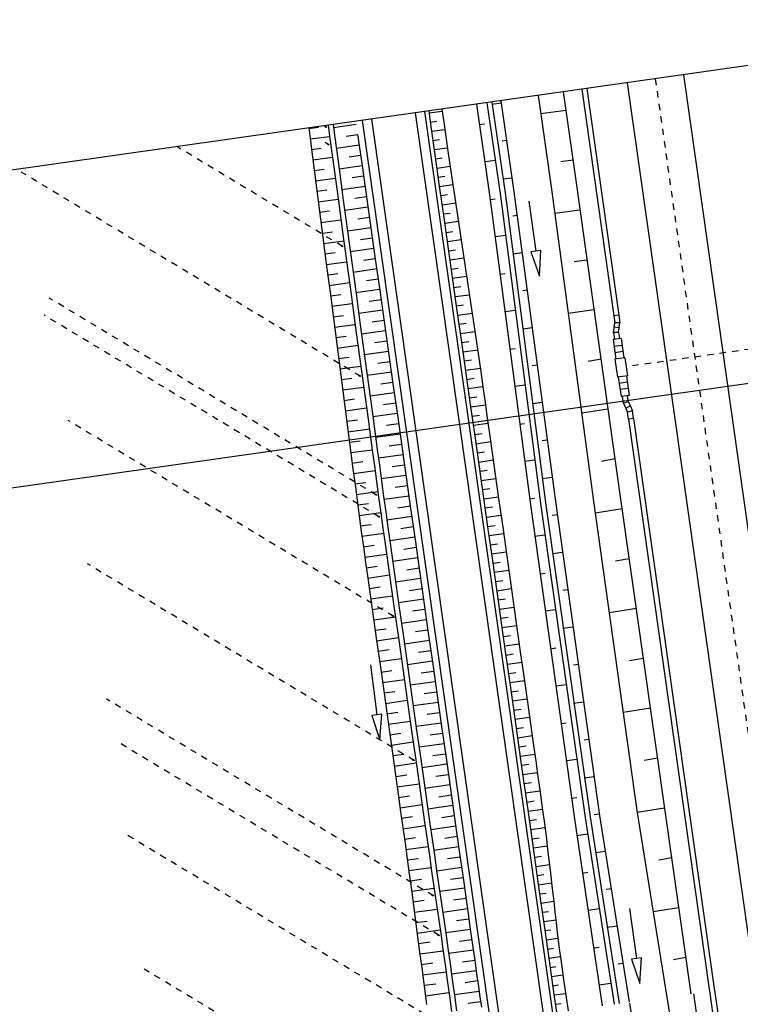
# Model space of a CAD drawing. Extents: x 446388 to 447135, y 445359 to 446567.
# Tile 75 of 80: x 446445 to 446502, y 446425 to 446503. Entities that reach past the tile are written whole.
import ezdxf

# ---------------------------------------------------------------- set-up
doc = ezdxf.new("R2010")
doc.units = 0
doc.header["$LTSCALE"] = 2
doc.header["$MEASUREMENT"] = 0
for name, pattern in [('ACAD_ISO03W100', [0.5, 0.25, -0.25]), ('ACAD_ISO10W100W', [0.5, 0.25, -0.25]), ('AUSGEZOGEN', [0]), ('STRICHLINIEX2', [0.5, 0.25, -0.25])]:
    doc.linetypes.add(name, pattern=pattern)
doc.layers.get('0').update_dxf_attribs({"linetype": 'AUSGEZOGEN'})
for name, color, linetype in [('DB-Anschluss_Dränageleitungen', 15, 'CONTINUOUS'), ('DB-Bahnachse', 7, 'CONTINUOUS'), ('DB-Böschungen', 15, 'CONTINUOUS'), ('DB-Gleisachse', 7, 'CONTINUOUS'), ('DB-GRABEN', 15, 'AUSGEZOGEN'), ('DB-Kabelanlagen', 15, 'CONTINUOUS'), ('DB-Vorhandene_Dränageleitungen', 15, 'CONTINUOUS'), ('DB-Weg', 15, 'CONTINUOUS'), ('DB-Wegboeschungen', 15, 'CONTINUOUS'), ('FBRTOP', 250, 'AUSGEZOGEN'), ('Planeinteilung', 250, 'CONTINUOUS'), ('RAHMEN', 7, 'AUSGEZOGEN')]:
    doc.layers.add(name, color=color, linetype=linetype)

# ---------------------------------------------------------------- blocks, each defined once
blk = doc.blocks.new('1135594')
blk.add_line((0, 297), (0, 0))
at = {"layer": 'RAHMEN'}
blk.add_line((25, 589), (25, 5), dxfattribs=at)

msp = doc.modelspace()

# ---------------------------------------------------------------- linework, layer by layer
at = {"layer": 'DB-Anschluss_Dränageleitungen', "linetype": 'ACAD_ISO03W100'}
msp.add_line((446469.144, 446493.153), (446468.839, 446493.337), dxfattribs=at)
at = {"layer": 'DB-Anschluss_Dränageleitungen', "linetype": 'Continuous'}
for centre in [(446468.89, 446494.583), (446469.08, 446493.192), (446470.178, 446485.119), (446471.581, 446474.806), (446472.864, 446465.369), (446473.105, 446463.621), (446474.221, 446455.734), (446475.84, 446444.301), (446477.381, 446433.549), (446477.84, 446430.398)]:
    msp.add_ellipse(centre, major_axis=(-0.0643, 0.0387), ratio=0.5, start_param=3.141593, end_param=9.424778, dxfattribs=at)
at = {"layer": 'DB-Bahnachse', "linetype": 'ACAD_ISO10W100W'}
msp.add_line((446495.059, 446498.39), (446503.355, 446439.856), dxfattribs=at)
at = {"layer": 'DB-Böschungen', "linetype": 'Continuous'}
for p, q in [((446485.755, 446497.071), (446486.801, 446489.825)), ((446487.75, 446497.354), (446488.776, 446490.14)), ((446487.956, 446495.882), (446485.973, 446495.616)), ((446488.537, 446491.924), (446487.546, 446491.791)), ((446486.801, 446489.825), (446490.124, 446465.047)), ((446488.776, 446490.14), (446492.249, 446465.382)), ((446489.069, 446487.96), (446487.087, 446487.694)), ((446489.65, 446484.002), (446488.609, 446483.862)), ((446490.182, 446480.037), (446488.15, 446479.765)), ((446490.757, 446476.129), (446489.723, 446475.94)), ((446491.288, 446472.165), (446489.214, 446471.836)), ((446491.87, 446468.207), (446490.786, 446468.011)), ((446490.124, 446465.047), (446493.597, 446440.288)), ((446492.249, 446465.382), (446495.771, 446440.631)), ((446492.451, 446464.249), (446490.277, 446463.907)), ((446492.983, 446460.284), (446491.899, 446460.089)), ((446493.564, 446456.327), (446491.39, 446455.984)), ((446494.096, 446452.362), (446493.013, 446452.166)), ((446494.677, 446448.404), (446492.504, 446448.062)), ((446495.259, 446444.446), (446494.175, 446444.251)), ((446495.771, 446440.631), (446497.891, 446425.731)), ((446493.597, 446440.288), (446495.978, 446425.47)), ((446495.791, 446440.482), (446493.617, 446440.14)), ((446496.372, 446436.524), (446495.338, 446436.335)), ((446496.904, 446432.56), (446494.879, 446432.237)), ((446497.485, 446428.602), (446496.501, 446428.419))]:
    msp.add_line(p, q, dxfattribs=at)
at = {"layer": 'DB-Gleisachse', "linetype": 'Continuous'}
for p, q in [((446497.287, 446498.706), (446507.445, 446427.033)), ((446492.831, 446498.074), (446502.986, 446426.428))]:
    msp.add_line(p, q, dxfattribs=at)
at = {"layer": 'DB-GRABEN', "linetype": 'Continuous'}
for p, q in [((446480.854, 446496.377), (446481.895, 446489.167)), ((446481.681, 446496.494), (446482.737, 446489.28)), ((446482.077, 446496.55), (446483.134, 446489.333)), ((446482.834, 446496.456), (446482.091, 446496.356)), ((446482.785, 446496.65), (446483.827, 446489.426)), ((446481.094, 446494.76), (446481.49, 446494.813)), ((446483.233, 446493.483), (446482.886, 446493.436)), ((446482.335, 446491.899), (446481.542, 446491.793)), ((446483.681, 446490.516), (446482.987, 446490.423)), ((446481.895, 446489.167), (446485.169, 446464.382)), ((446482.737, 446489.28), (446485.962, 446464.488)), ((446483.134, 446489.333), (446486.358, 446464.541)), ((446483.827, 446489.426), (446487.151, 446464.648)), ((446481.941, 446488.82), (446482.338, 446488.873)), ((446485.021, 446488.668), (446485.583, 446484.707)), ((446484.08, 446487.543), (446483.733, 446487.496)), ((446483.183, 446485.959), (446482.34, 446485.846)), ((446484.479, 446484.569), (446483.735, 446484.47)), ((446485.583, 446484.707), (446485.187, 446484.651)), ((446485.187, 446484.651), (446485.864, 446482.727)), ((446485.979, 446484.763), (446485.583, 446484.707)), ((446485.864, 446482.727), (446485.979, 446484.763)), ((446482.739, 446482.873), (446483.135, 446482.926)), ((446484.878, 446481.596), (446484.531, 446481.549)), ((446483.931, 446480.006), (446483.138, 446479.9)), ((446485.277, 446478.623), (446484.533, 446478.523)), ((446483.537, 446476.926), (446483.933, 446476.979)), ((446485.675, 446475.649), (446485.279, 446475.596)), ((446484.728, 446474.059), (446483.886, 446473.946)), ((446486.074, 446472.676), (446485.331, 446472.576)), ((446484.285, 446470.973), (446484.681, 446471.026)), ((446486.473, 446469.702), (446486.077, 446469.649)), ((446485.476, 446468.106), (446484.684, 446467.999)), ((446486.872, 446466.729), (446486.079, 446466.623)), ((446485.082, 446465.026), (446485.479, 446465.079)), ((446485.169, 446464.382), (446488.641, 446439.624)), ((446485.962, 446464.488), (446489.484, 446439.737)), ((446486.358, 446464.541), (446489.88, 446439.79)), ((446487.151, 446464.648), (446490.623, 446439.89)), ((446487.271, 446463.756), (446486.874, 446463.703)), ((446486.274, 446462.159), (446485.481, 446462.053)), ((446487.67, 446460.782), (446486.926, 446460.683)), ((446485.93, 446459.086), (446486.326, 446459.139)), ((446488.118, 446457.816), (446487.722, 446457.763)), ((446487.121, 446456.219), (446486.328, 446456.113)), ((446488.517, 446454.842), (446487.724, 446454.736)), ((446486.727, 446453.139), (446487.173, 446453.199)), ((446488.965, 446451.876), (446488.569, 446451.822)), ((446487.969, 446450.279), (446487.176, 446450.173)), ((446489.363, 446448.903), (446488.571, 446448.796)), ((446487.575, 446447.199), (446487.971, 446447.252)), ((446489.763, 446445.929), (446489.416, 446445.882)), ((446488.816, 446444.339), (446488.023, 446444.232)), ((446490.211, 446442.962), (446489.418, 446442.856)), ((446488.422, 446441.259), (446488.818, 446441.312)), ((446489.88, 446439.79), (446492.196, 446424.954)), ((446490.61, 446439.989), (446490.214, 446439.936)), ((446490.623, 446439.89), (446492.992, 446425.062)), ((446488.641, 446439.624), (446490.851, 446424.77)), ((446489.484, 446439.737), (446491.8, 446424.9)), ((446489.663, 446438.399), (446488.821, 446438.286)), ((446491.108, 446437.029), (446490.315, 446436.922)), ((446489.269, 446435.319), (446489.715, 446435.379)), ((446491.557, 446434.062), (446491.16, 446434.009)), ((446490.61, 446432.472), (446489.717, 446432.352)), ((446493.001, 446432.502), (446493.563, 446428.542)), ((446492.054, 446431.102), (446491.212, 446430.989)), ((446490.166, 446429.386), (446490.612, 446429.445)), ((446492.503, 446428.135), (446492.106, 446428.082)), ((446493.563, 446428.542), (446493.167, 446428.485)), ((446493.167, 446428.485), (446493.844, 446426.561)), ((446493.959, 446428.598), (446493.563, 446428.542)), ((446493.844, 446426.561), (446493.959, 446428.598)), ((446491.506, 446426.538), (446490.614, 446426.419)), ((446498.087, 446425.733), (446503.05, 446391.125)), ((446499.282, 446385.534), (446493.03, 446424.985)), ((446495.977, 446425.467), (446501.5, 446390.925))]:
    msp.add_line(p, q, dxfattribs=at)
at = {"layer": 'DB-Kabelanlagen', "linetype": 'Continuous'}
for p, q in [((446489.217, 446497.562), (446491.767, 446479.573)), ((446489.613, 446497.618), (446492.163, 446479.63)), ((446491.747, 446478.254), (446491.84, 446479.021)), ((446492.158, 446479.629), (446491.762, 446479.573)), ((446491.762, 446479.573), (446491.84, 446479.021)), ((446492.243, 446479.026), (446491.84, 446479.021)), ((446492.15, 446478.258), (446492.243, 446479.026)), ((446492.158, 446479.629), (446492.243, 446479.026)), ((446492.15, 446478.258), (446491.747, 446478.254)), ((446491.747, 446478.254), (446491.825, 446477.703)), ((446492.194, 446478.616), (446491.797, 446478.664)), ((446492.15, 446478.258), (446492.221, 446477.759)), ((446492.345, 446477.777), (446491.701, 446477.686)), ((446491.701, 446477.686), (446491.92, 446476.141)), ((446492.345, 446477.777), (446492.564, 446476.232)), ((446492.423, 446477.222), (446491.78, 446477.131)), ((446492.494, 446476.727), (446491.85, 446476.636)), ((446492.638, 446476.243), (446491.846, 446476.13)), ((446491.846, 446476.13), (446492.05, 446474.695)), ((446492.638, 446476.243), (446492.842, 446474.807)), ((446492.842, 446474.807), (446492.05, 446474.695)), ((446492.124, 446474.705), (446492.343, 446473.161)), ((446492.838, 446474.302), (446492.194, 446474.21)), ((446492.767, 446474.797), (446492.986, 446473.252)), ((446492.908, 446473.807), (446492.264, 446473.715)), ((446492.986, 446473.252), (446492.343, 446473.161)), ((446492.545, 446472.627), (446492.467, 446473.178)), ((446492.934, 446472.735), (446492.545, 446472.627)), ((446492.545, 446472.627), (446492.848, 446471.916)), ((446492.934, 446472.735), (446492.863, 446473.235)), ((446492.934, 446472.735), (446493.236, 446472.024)), ((446493.075, 446472.404), (446492.707, 446472.247)), ((446493.236, 446472.024), (446492.848, 446471.916)), ((446492.926, 446471.366), (446492.848, 446471.916)), ((446493.322, 446471.422), (446493.236, 446472.024)), ((446493.321, 446471.422), (446492.925, 446471.366)), ((446492.93, 446471.367), (446499.372, 446425.916)), ((446493.326, 446471.423), (446499.768, 446425.972)), ((446499.369, 446425.965), (446556.631, 446021.938)), ((446499.765, 446426.022), (446557.027, 446021.994))]:
    msp.add_line(p, q, dxfattribs=at)
at = {"layer": 'DB-Kabelanlagen', "linetype": 'STRICHLINIEX2'}
msp.add_line((446503.635, 446477.07), (446492.729, 446475.524), dxfattribs=at)
at = {"layer": 'DB-Vorhandene_Dränageleitungen', "linetype": 'ACAD_ISO03W100'}
for p, q in [((446470.242, 446485.08), (446457.076, 446493.007)), ((446471.646, 446474.767), (446444.698, 446490.99)), ((446472.929, 446465.331), (446446.935, 446480.979)), ((446473.169, 446463.583), (446446.531, 446479.619)), ((446474.285, 446455.695), (446448.432, 446471.259)), ((446475.904, 446444.263), (446449.974, 446459.873)), ((446477.446, 446433.511), (446451.472, 446449.147)), ((446477.904, 446430.359), (446452.597, 446445.594)), ((446478.455, 446423.079), (446452.97, 446438.421)), ((446465.151, 446421.264), (446454.468, 446427.695))]:
    msp.add_line(p, q, dxfattribs=at)
at = {"layer": 'DB-Weg', "linetype": 'Continuous'}
for p, q in [((446476, 446495.689), (446486.144, 446424.128)), ((446476.743, 446495.794), (446486.887, 446424.229)), ((446471.792, 446495.092), (446481.933, 446423.553)), ((446472.535, 446495.198), (446482.676, 446423.655))]:
    msp.add_line(p, q, dxfattribs=at)
at = {"layer": 'DB-Wegboeschungen', "linetype": 'Continuous'}
for p, q in [((446477.237, 446494.801), (446477.089, 446495.843)), ((446477.105, 446495.686), (446478.125, 446495.831)), ((446478.102, 446495.987), (446478.256, 446494.946)), ((446467.541, 446494.445), (446468.311, 446494.548)), ((446469.073, 446494.707), (446469.215, 446493.664)), ((446469.469, 446494.763), (446469.611, 446493.72)), ((446471.31, 446494.766), (446469.504, 446494.506)), ((446477.209, 446494.956), (446477.721, 446495.029)), ((446477.584, 446492.354), (446477.237, 446494.801)), ((446478.256, 446494.946), (446478.624, 446492.473)), ((446467.535, 446494.489), (446467.671, 446493.445)), ((446467.649, 446493.614), (446469.194, 446493.822)), ((446469.611, 446493.72), (446469.948, 446491.243)), ((446471.426, 446493.943), (446470.521, 446493.816)), ((446471.422, 446493.977), (446471.772, 446491.502)), ((446477.312, 446494.227), (446478.341, 446494.373)), ((446467.671, 446493.445), (446467.993, 446490.966)), ((446469.215, 446493.664), (446469.552, 446491.187)), ((446471.542, 446493.127), (446469.727, 446492.866)), ((446477.416, 446493.497), (446477.933, 446493.57)), ((446467.757, 446492.784), (446468.532, 446492.888)), ((446467.865, 446491.954), (446469.419, 446492.162)), ((446471.659, 446492.304), (446470.749, 446492.176)), ((446477.519, 446492.767), (446478.558, 446492.915)), ((446477.935, 446489.878), (446477.584, 446492.354)), ((446478.624, 446492.473), (446478.991, 446490)), ((446471.774, 446491.488), (446469.951, 446491.226)), ((446471.772, 446491.502), (446472.123, 446489.026)), ((446477.622, 446492.038), (446478.144, 446492.112)), ((446477.726, 446491.308), (446478.774, 446491.457)), ((446467.972, 446491.124), (446468.752, 446491.228)), ((446467.993, 446490.966), (446468.315, 446488.487)), ((446469.552, 446491.187), (446469.889, 446488.71)), ((446469.948, 446491.243), (446470.285, 446488.766)), ((446471.891, 446490.665), (446470.976, 446490.537)), ((446477.829, 446490.578), (446478.356, 446490.653)), ((446468.08, 446490.293), (446469.645, 446490.503)), ((446472.007, 446489.849), (446470.174, 446489.586)), ((446477.933, 446489.849), (446478.991, 446489.999)), ((446478.289, 446487.375), (446477.935, 446489.878)), ((446478.991, 446490), (446479.358, 446487.527)), ((446468.188, 446489.463), (446468.973, 446489.568)), ((446472.123, 446489.026), (446471.204, 446488.897)), ((446472.123, 446489.026), (446472.474, 446486.551)), ((446478.036, 446489.119), (446478.568, 446489.195)), ((446468.296, 446488.633), (446469.871, 446488.844)), ((446468.315, 446488.487), (446468.637, 446486.007)), ((446469.889, 446488.71), (446470.226, 446486.233)), ((446470.285, 446488.766), (446470.622, 446486.289)), ((446478.14, 446488.389), (446479.207, 446488.541)), ((446468.404, 446487.803), (446469.194, 446487.909)), ((446472.239, 446488.209), (446470.397, 446487.945)), ((446478.243, 446487.66), (446478.779, 446487.736)), ((446479.358, 446487.527), (446479.725, 446485.054)), ((446468.512, 446486.972), (446470.097, 446487.185)), ((446472.356, 446487.387), (446471.432, 446487.258)), ((446478.64, 446484.9), (446478.289, 446487.375)), ((446478.346, 446486.93), (446479.424, 446487.083)), ((446468.619, 446486.142), (446469.414, 446486.249)), ((446468.637, 446486.007), (446468.959, 446483.528)), ((446470.226, 446486.233), (446470.563, 446483.755)), ((446472.471, 446486.57), (446470.62, 446486.305)), ((446470.622, 446486.289), (446470.959, 446483.811)), ((446472.474, 446486.551), (446472.825, 446484.076)), ((446478.45, 446486.2), (446478.991, 446486.277)), ((446468.727, 446485.312), (446470.322, 446485.526)), ((446472.588, 446485.748), (446471.66, 446485.618)), ((446478.553, 446485.471), (446479.641, 446485.625)), ((446468.835, 446484.482), (446469.635, 446484.589)), ((446472.704, 446484.931), (446470.843, 446484.665)), ((446478.987, 446482.452), (446478.64, 446484.9)), ((446478.657, 446484.741), (446479.203, 446484.819)), ((446479.725, 446485.054), (446480.093, 446482.581)), ((446468.943, 446483.651), (446470.548, 446483.867)), ((446470.563, 446483.755), (446470.9, 446481.278)), ((446470.959, 446483.811), (446471.296, 446481.334)), ((446472.82, 446484.109), (446471.887, 446483.978)), ((446472.825, 446484.076), (446473.176, 446481.601)), ((446478.76, 446484.011), (446479.857, 446484.167)), ((446468.959, 446483.528), (446469.281, 446481.048)), ((446469.051, 446482.821), (446469.856, 446482.929)), ((446472.936, 446483.292), (446471.066, 446483.024)), ((446478.864, 446483.282), (446479.415, 446483.36)), ((446469.158, 446481.991), (446470.774, 446482.208)), ((446473.053, 446482.47), (446472.115, 446482.338)), ((446478.967, 446482.552), (446480.074, 446482.709)), ((446479.338, 446479.977), (446478.987, 446482.452)), ((446480.093, 446482.581), (446480.46, 446480.108)), ((446469.266, 446481.161), (446470.077, 446481.269)), ((446470.9, 446481.278), (446471.237, 446478.801)), ((446473.168, 446481.653), (446471.29, 446481.384)), ((446471.296, 446481.334), (446471.633, 446478.857)), ((446473.176, 446481.601), (446473.527, 446479.125)), ((446479.07, 446481.822), (446479.626, 446481.901)), ((446479.174, 446481.093), (446480.29, 446481.251)), ((446469.281, 446481.048), (446469.603, 446478.569)), ((446469.374, 446480.33), (446471, 446480.549)), ((446473.285, 446480.831), (446472.343, 446480.699)), ((446479.277, 446480.363), (446479.838, 446480.443)), ((446473.401, 446480.014), (446471.513, 446479.744)), ((446479.693, 446477.474), (446479.338, 446479.977)), ((446479.381, 446479.633), (446480.507, 446479.793)), ((446480.46, 446480.108), (446480.644, 446478.872)), ((446469.482, 446479.5), (446470.297, 446479.61)), ((446469.59, 446478.67), (446471.225, 446478.889)), ((446473.517, 446479.192), (446472.571, 446479.059)), ((446473.527, 446479.125), (446473.878, 446476.65)), ((446479.484, 446478.904), (446480.05, 446478.984)), ((446480.644, 446478.872), (446480.827, 446477.635)), ((446469.603, 446478.569), (446469.925, 446476.09)), ((446471.237, 446478.801), (446471.575, 446476.324)), ((446471.633, 446478.857), (446471.971, 446476.38)), ((446473.633, 446478.375), (446471.736, 446478.103)), ((446479.588, 446478.174), (446480.723, 446478.336)), ((446469.698, 446477.84), (446470.518, 446477.95)), ((446473.75, 446477.553), (446472.798, 446477.419)), ((446479.691, 446477.445), (446480.261, 446477.526)), ((446480.044, 446474.999), (446479.693, 446477.474)), ((446480.827, 446477.635), (446481.011, 446476.399)), ((446469.806, 446477.01), (446471.451, 446477.23)), ((446473.865, 446476.736), (446471.959, 446476.463)), ((446473.878, 446476.65), (446474.228, 446474.175)), ((446479.794, 446476.715), (446480.94, 446476.878)), ((446469.913, 446476.179), (446470.739, 446476.29)), ((446469.925, 446476.09), (446470.247, 446473.61)), ((446471.575, 446476.324), (446471.912, 446473.846)), ((446471.971, 446476.38), (446472.308, 446473.903)), ((446473.982, 446475.914), (446473.026, 446475.78)), ((446479.898, 446475.985), (446480.473, 446476.067)), ((446481.011, 446476.399), (446481.193, 446475.162)), ((446470.021, 446475.349), (446471.677, 446475.571)), ((446474.098, 446475.097), (446472.182, 446474.823)), ((446480.001, 446475.256), (446481.155, 446475.419)), ((446480.395, 446472.524), (446480.044, 446474.999)), ((446481.193, 446475.162), (446481.369, 446473.924)), ((446470.129, 446474.519), (446470.959, 446474.63)), ((446474.214, 446474.275), (446473.254, 446474.14)), ((446474.228, 446474.175), (446474.579, 446471.7)), ((446480.105, 446474.526), (446480.683, 446474.608)), ((446470.237, 446473.689), (446471.903, 446473.912)), ((446470.247, 446473.61), (446470.569, 446471.131)), ((446471.912, 446473.846), (446472.249, 446471.369)), ((446472.308, 446473.903), (446472.645, 446471.425)), ((446474.33, 446473.458), (446472.406, 446473.182)), ((446480.208, 446473.796), (446481.364, 446473.96)), ((446481.369, 446473.924), (446481.542, 446472.687)), ((446470.345, 446472.858), (446471.18, 446472.97)), ((446474.447, 446472.636), (446473.482, 446472.5)), ((446480.312, 446473.067), (446480.889, 446473.149)), ((446481.542, 446472.687), (446481.717, 446471.449)), ((446470.453, 446472.028), (446472.128, 446472.253)), ((446480.745, 446470.049), (446480.395, 446472.524)), ((446480.415, 446472.337), (446481.568, 446472.501)), ((446470.56, 446471.198), (446471.401, 446471.311)), ((446470.569, 446471.131), (446470.891, 446468.652)), ((446472.249, 446471.369), (446472.586, 446468.892)), ((446474.562, 446471.819), (446472.629, 446471.542)), ((446472.645, 446471.425), (446472.982, 446468.948)), ((446474.579, 446471.7), (446474.93, 446469.224)), ((446480.518, 446471.607), (446481.095, 446471.689)), ((446480.622, 446470.878), (446481.774, 446471.041)), ((446481.717, 446471.449), (446481.892, 446470.211)), ((446470.668, 446470.368), (446472.354, 446470.594)), ((446474.679, 446470.997), (446473.709, 446470.861)), ((446470.776, 446469.537), (446471.621, 446469.651)), ((446474.795, 446470.18), (446472.852, 446469.902)), ((446480.725, 446470.148), (446481.302, 446470.23)), ((446481.096, 446467.573), (446480.745, 446470.049)), ((446480.829, 446469.418), (446481.981, 446469.582)), ((446481.892, 446470.211), (446482.242, 446467.736)), ((446470.884, 446468.707), (446472.58, 446468.935)), ((446472.586, 446468.892), (446472.754, 446467.653)), ((446472.982, 446468.948), (446473.15, 446467.71)), ((446474.911, 446469.358), (446473.937, 446469.221)), ((446474.93, 446469.224), (446475.281, 446466.749)), ((446480.932, 446468.689), (446481.508, 446468.77)), ((446470.891, 446468.652), (446471.052, 446467.412)), ((446470.992, 446467.877), (446471.842, 446467.991)), ((446475.028, 446468.538), (446473.075, 446468.264)), ((446481.036, 446467.959), (446482.187, 446468.123)), ((446471.052, 446467.412), (446471.213, 446466.172)), ((446471.1, 446467.047), (446472.806, 446467.276)), ((446472.754, 446467.653), (446472.923, 446466.415)), ((446473.15, 446467.71), (446473.319, 446466.471)), ((446475.144, 446467.719), (446474.165, 446467.581)), ((446481.447, 446465.098), (446481.096, 446467.573)), ((446481.139, 446467.229), (446481.715, 446467.311)), ((446482.242, 446467.736), (446482.591, 446465.26)), ((446472.923, 446466.415), (446473.09, 446465.176)), ((446475.26, 446466.899), (446473.298, 446466.624)), ((446473.319, 446466.471), (446473.486, 446465.232)), ((446475.281, 446466.749), (446475.632, 446464.274)), ((446481.242, 446466.5), (446482.393, 446466.663)), ((446471.207, 446466.219), (446472.063, 446466.331)), ((446471.213, 446466.172), (446471.372, 446464.933)), ((446471.314, 446465.389), (446473.031, 446465.613)), ((446475.376, 446466.083), (446474.392, 446465.942)), ((446481.346, 446465.77), (446481.921, 446465.852)), ((446471.372, 446464.933), (446471.535, 446463.693)), ((446473.09, 446465.176), (446473.26, 446463.938)), ((446473.486, 446465.232), (446473.656, 446463.994)), ((446475.492, 446465.26), (446473.52, 446464.984)), ((446481.798, 446462.623), (446481.447, 446465.098)), ((446481.449, 446465.04), (446482.599, 446465.204)), ((446482.591, 446465.26), (446482.941, 446462.785)), ((446471.421, 446464.559), (446472.282, 446464.671)), ((446475.608, 446464.444), (446474.62, 446464.302)), ((446475.632, 446464.274), (446475.983, 446461.799)), ((446481.553, 446464.311), (446482.128, 446464.392)), ((446471.531, 446463.726), (446473.257, 446463.957)), ((446471.535, 446463.693), (446471.705, 446462.455)), ((446473.26, 446463.938), (446473.433, 446462.7)), ((446473.656, 446463.994), (446473.829, 446462.756)), ((446475.724, 446463.624), (446473.747, 446463.341)), ((446481.656, 446463.581), (446482.805, 446463.744)), ((446471.644, 446462.893), (446472.508, 446463.012)), ((446471.705, 446462.455), (446471.88, 446461.217)), ((446473.433, 446462.7), (446473.608, 446461.462)), ((446473.829, 446462.756), (446474.004, 446461.518)), ((446475.84, 446462.808), (446474.851, 446462.663)), ((446481.76, 446462.851), (446482.334, 446462.933)), ((446482.149, 446460.148), (446481.798, 446462.623)), ((446482.941, 446462.785), (446483.291, 446460.309)), ((446471.761, 446462.061), (446473.489, 446462.305)), ((446475.956, 446461.988), (446473.979, 446461.698)), ((446475.983, 446461.799), (446476.334, 446459.323)), ((446481.863, 446462.122), (446483.012, 446462.285)), ((446471.879, 446461.229), (446472.742, 446461.354)), ((446471.88, 446461.217), (446472.055, 446459.979)), ((446473.608, 446461.462), (446473.959, 446458.987)), ((446474.004, 446461.518), (446474.355, 446459.043)), ((446476.072, 446461.169), (446475.083, 446461.024)), ((446481.967, 446461.392), (446482.541, 446461.474)), ((446471.996, 446460.4), (446473.723, 446460.651)), ((446476.188, 446460.349), (446474.211, 446460.059)), ((446482.07, 446460.662), (446483.218, 446460.825)), ((446482.5, 446457.672), (446482.149, 446460.148)), ((446483.291, 446460.309), (446483.64, 446457.834)), ((446472.055, 446459.979), (446472.23, 446458.742)), ((446472.113, 446459.571), (446472.977, 446459.696)), ((446476.304, 446459.529), (446475.316, 446459.384)), ((446476.334, 446459.323), (446476.685, 446456.848)), ((446482.173, 446459.933), (446482.747, 446460.014)), ((446482.277, 446459.203), (446483.424, 446459.366)), ((446472.23, 446458.742), (446473.958, 446458.993)), ((446472.23, 446458.742), (446472.579, 446456.266)), ((446473.959, 446458.987), (446474.309, 446456.511)), ((446474.355, 446459.043), (446474.705, 446456.567)), ((446476.421, 446458.707), (446474.443, 446458.423)), ((446482.38, 446458.473), (446482.954, 446458.555)), ((446472.347, 446457.913), (446473.211, 446458.038)), ((446476.538, 446457.884), (446475.548, 446457.745)), ((446482.484, 446457.744), (446483.63, 446457.907)), ((446483.64, 446457.834), (446483.99, 446455.359)), ((446472.464, 446457.084), (446474.193, 446457.335)), ((446476.654, 446457.065), (446474.674, 446456.787)), ((446482.851, 446455.197), (446482.5, 446457.672)), ((446482.587, 446457.014), (446483.16, 446457.095)), ((446472.579, 446456.266), (446472.929, 446453.791)), ((446472.581, 446456.255), (446473.446, 446456.38)), ((446474.309, 446456.511), (446474.66, 446454.036)), ((446474.705, 446456.567), (446475.056, 446454.092)), ((446476.77, 446456.245), (446475.78, 446456.106)), ((446476.685, 446456.848), (446477.035, 446454.373)), ((446482.69, 446456.284), (446483.836, 446456.447)), ((446472.698, 446455.426), (446474.428, 446455.677)), ((446476.886, 446455.429), (446474.907, 446455.145)), ((446482.794, 446455.555), (446483.367, 446455.636)), ((446472.815, 446454.597), (446473.68, 446454.723)), ((446483.202, 446452.722), (446482.851, 446455.197)), ((446482.897, 446454.825), (446484.042, 446454.988)), ((446483.99, 446455.359), (446484.34, 446452.883)), ((446472.932, 446453.768), (446474.662, 446454.019)), ((446474.66, 446454.036), (446475.011, 446451.561)), ((446475.056, 446454.092), (446475.407, 446451.617)), ((446477.002, 446454.606), (446476.012, 446454.467)), ((446477.035, 446454.373), (446477.386, 446451.898)), ((446483.001, 446454.095), (446483.573, 446454.177)), ((446472.929, 446453.791), (446473.277, 446451.315)), ((446473.049, 446452.939), (446473.914, 446453.065)), ((446477.118, 446453.79), (446475.139, 446453.506)), ((446483.104, 446453.366), (446484.248, 446453.528)), ((446473.166, 446452.11), (446474.897, 446452.361)), ((446477.235, 446452.967), (446476.245, 446452.828)), ((446483.552, 446450.247), (446483.202, 446452.722)), ((446483.208, 446452.636), (446483.78, 446452.717)), ((446484.34, 446452.883), (446484.689, 446450.408)), ((446472.442, 446451.86), (446472.935, 446447.89)), ((446475.011, 446451.561), (446475.361, 446449.085)), ((446477.35, 446452.151), (446475.371, 446451.867)), ((446475.407, 446451.617), (446475.757, 446449.142)), ((446477.386, 446451.898), (446477.737, 446449.422)), ((446483.311, 446451.906), (446484.455, 446452.069)), ((446473.277, 446451.315), (446473.624, 446448.839)), ((446473.282, 446451.281), (446474.148, 446451.407)), ((446477.467, 446451.328), (446476.477, 446451.189)), ((446483.415, 446451.177), (446483.986, 446451.258)), ((446473.398, 446450.452), (446475.132, 446450.703)), ((446477.583, 446450.512), (446475.603, 446450.228)), ((446483.518, 446450.447), (446484.661, 446450.61)), ((446483.903, 446447.771), (446483.552, 446450.247)), ((446484.689, 446450.408), (446485.039, 446447.932)), ((446473.514, 446449.623), (446474.382, 446449.749)), ((446477.699, 446449.689), (446476.709, 446449.55)), ((446477.737, 446449.422), (446478.088, 446446.947)), ((446483.621, 446449.717), (446484.193, 446449.799)), ((446483.725, 446448.988), (446484.867, 446449.15)), ((446473.624, 446448.839), (446473.97, 446446.363)), ((446473.63, 446448.794), (446475.367, 446449.045)), ((446475.361, 446449.085), (446475.712, 446446.61)), ((446475.757, 446449.142), (446476.108, 446446.666)), ((446477.815, 446448.873), (446475.836, 446448.589)), ((446472.935, 446447.89), (446472.538, 446447.841)), ((446472.538, 446447.841), (446473.181, 446445.906)), ((446473.332, 446447.94), (446472.935, 446447.89)), ((446473.181, 446445.906), (446473.332, 446447.94)), ((446473.746, 446447.964), (446474.615, 446448.09)), ((446477.932, 446448.05), (446476.941, 446447.911)), ((446483.828, 446448.258), (446484.399, 446448.339)), ((446484.254, 446445.296), (446483.903, 446447.771)), ((446483.932, 446447.528), (446485.073, 446447.691)), ((446485.039, 446447.932), (446485.389, 446445.457)), ((446473.862, 446447.135), (446475.602, 446447.388)), ((446478.047, 446447.234), (446476.068, 446446.95)), ((446478.088, 446446.947), (446478.439, 446444.472)), ((446484.035, 446446.799), (446484.606, 446446.88)), ((446473.97, 446446.363), (446474.317, 446443.887)), ((446473.978, 446446.306), (446474.849, 446446.432)), ((446475.712, 446446.61), (446476.063, 446444.135)), ((446476.108, 446446.666), (446476.459, 446444.191)), ((446478.164, 446446.411), (446477.174, 446446.272)), ((446484.139, 446446.069), (446485.279, 446446.231)), ((446474.094, 446445.477), (446475.837, 446445.73)), ((446478.28, 446445.595), (446476.3, 446445.311)), ((446484.242, 446445.34), (446484.812, 446445.421)), ((446484.605, 446442.821), (446484.254, 446445.296)), ((446485.389, 446445.457), (446485.563, 446444.219)), ((446474.21, 446444.648), (446475.082, 446444.774)), ((446478.396, 446444.772), (446477.406, 446444.633)), ((446478.439, 446444.472), (446478.79, 446441.996)), ((446484.345, 446444.61), (446485.485, 446444.772)), ((446474.317, 446443.887), (446474.663, 446441.412)), ((446474.326, 446443.819), (446476.071, 446444.072)), ((446476.063, 446444.135), (446476.413, 446441.66)), ((446476.459, 446444.191), (446476.809, 446441.716)), ((446478.512, 446443.955), (446476.532, 446443.672)), ((446484.449, 446443.88), (446485.018, 446443.961)), ((446485.563, 446444.219), (446485.738, 446442.981)), ((446474.442, 446442.99), (446475.316, 446443.116)), ((446478.629, 446443.133), (446477.638, 446442.994)), ((446484.552, 446443.151), (446485.691, 446443.312)), ((446485.738, 446442.981), (446485.914, 446441.744)), ((446474.558, 446442.16), (446476.306, 446442.414)), ((446478.744, 446442.316), (446476.764, 446442.033)), ((446484.956, 446440.346), (446484.605, 446442.821)), ((446484.656, 446442.421), (446485.225, 446442.502)), ((446474.663, 446441.412), (446474.836, 446440.174)), ((446474.674, 446441.331), (446475.549, 446441.458)), ((446476.413, 446441.66), (446476.764, 446439.184)), ((446476.809, 446441.716), (446477.16, 446439.24)), ((446478.861, 446441.494), (446477.871, 446441.355)), ((446478.79, 446441.996), (446479.141, 446439.521)), ((446484.759, 446441.691), (446485.899, 446441.853)), ((446485.914, 446441.744), (446486.088, 446440.506)), ((446474.79, 446440.502), (446476.541, 446440.756)), ((446478.977, 446440.677), (446476.997, 446440.394)), ((446484.863, 446440.962), (446485.432, 446441.043)), ((446474.836, 446440.174), (446475.01, 446438.936)), ((446474.906, 446439.673), (446475.782, 446439.8)), ((446479.093, 446439.855), (446478.103, 446439.716)), ((446485.307, 446437.87), (446484.956, 446440.346)), ((446484.966, 446440.232), (446486.103, 446440.394)), ((446486.088, 446440.506), (446486.254, 446439.267)), ((446475.023, 446438.844), (446476.776, 446439.098)), ((446476.764, 446439.184), (446476.94, 446437.947)), ((446477.16, 446439.24), (446477.336, 446438.003)), ((446479.209, 446439.038), (446477.229, 446438.755)), ((446479.141, 446439.521), (446479.492, 446437.046)), ((446485.069, 446439.502), (446485.636, 446439.583)), ((446486.254, 446439.267), (446486.411, 446438.027)), ((446475.01, 446438.936), (446475.184, 446437.698)), ((446479.325, 446438.219), (446478.336, 446438.077)), ((446485.173, 446438.773), (446486.298, 446438.932)), ((446475.139, 446438.018), (446476.017, 446438.142)), ((446475.184, 446437.698), (446475.356, 446436.46)), ((446475.254, 446437.192), (446477.014, 446437.434)), ((446476.94, 446437.947), (446477.118, 446436.71)), ((446477.336, 446438.003), (446477.515, 446436.766)), ((446485.276, 446438.043), (446485.833, 446438.122)), ((446485.658, 446435.395), (446485.307, 446437.87)), ((446485.38, 446437.313), (446486.478, 446437.469)), ((446486.411, 446438.027), (446486.51, 446437.199)), ((446477.118, 446436.71), (446477.299, 446435.473)), ((446479.441, 446437.402), (446477.464, 446437.113)), ((446477.515, 446436.766), (446477.695, 446435.529)), ((446479.492, 446437.046), (446479.842, 446434.571)), ((446485.483, 446436.584), (446486.023, 446436.66)), ((446486.51, 446437.199), (446486.606, 446436.371)), ((446475.356, 446436.46), (446475.523, 446435.221)), ((446475.368, 446436.366), (446476.251, 446436.484)), ((446479.558, 446436.58), (446478.57, 446436.438)), ((446485.587, 446435.854), (446486.648, 446436.005)), ((446486.606, 446436.371), (446486.701, 446435.543)), ((446475.481, 446435.536), (446477.255, 446435.774)), ((446475.523, 446435.221), (446475.688, 446433.982)), ((446477.299, 446435.473), (446477.48, 446434.236)), ((446477.695, 446435.529), (446477.876, 446434.292)), ((446479.674, 446435.757), (446477.702, 446435.481)), ((446486.008, 446432.92), (446485.658, 446435.395)), ((446485.69, 446435.124), (446486.211, 446435.198)), ((446486.701, 446435.543), (446486.845, 446434.301)), ((446475.592, 446434.706), (446476.484, 446434.826)), ((446477.876, 446434.292), (446478.056, 446433.055)), ((446479.791, 446434.934), (446478.806, 446434.8)), ((446479.842, 446434.571), (446480.193, 446432.095)), ((446485.793, 446434.395), (446486.817, 446434.54)), ((446486.845, 446434.301), (446486.99, 446433.059)), ((446475.688, 446433.982), (446476.017, 446431.503)), ((446475.702, 446433.876), (446477.497, 446434.117)), ((446477.48, 446434.236), (446477.66, 446432.999)), ((446479.907, 446434.115), (446477.941, 446433.846)), ((446485.897, 446433.665), (446486.4, 446433.736)), ((446475.812, 446433.046), (446476.715, 446433.168)), ((446477.66, 446432.999), (446477.839, 446431.762)), ((446478.056, 446433.055), (446478.235, 446431.818)), ((446480.023, 446433.298), (446479.041, 446433.161)), ((446486, 446432.935), (446486.988, 446433.076)), ((446486.359, 446430.444), (446486.008, 446432.92)), ((446486.99, 446433.059), (446487.085, 446432.231)), ((446475.922, 446432.216), (446477.738, 446432.46)), ((446480.138, 446432.482), (446478.179, 446432.201)), ((446480.193, 446432.095), (446480.369, 446430.858)), ((446486.104, 446432.206), (446486.588, 446432.274)), ((446487.085, 446432.231), (446487.18, 446431.403)), ((446476.017, 446431.503), (446476.182, 446430.264)), ((446476.032, 446431.387), (446476.945, 446431.509)), ((446477.839, 446431.762), (446478.02, 446430.525)), ((446478.235, 446431.818), (446478.416, 446430.581)), ((446480.255, 446431.663), (446479.277, 446431.522)), ((446486.207, 446431.476), (446487.156, 446431.611)), ((446487.18, 446431.403), (446487.279, 446430.575)), ((446476.143, 446430.557), (446477.979, 446430.803)), ((446478.02, 446430.525), (446478.198, 446429.288)), ((446478.416, 446430.581), (446478.594, 446429.344)), ((446480.371, 446430.84), (446478.418, 446430.566)), ((446480.369, 446430.858), (446480.544, 446429.62)), ((446486.311, 446430.746), (446486.777, 446430.813)), ((446486.71, 446427.969), (446486.359, 446430.444)), ((446487.279, 446430.575), (446487.436, 446429.335)), ((446476.182, 446430.264), (446476.346, 446429.025)), ((446476.253, 446429.727), (446477.177, 446429.851)), ((446480.488, 446430.017), (446479.512, 446429.884)), ((446480.544, 446429.62), (446480.719, 446428.382)), ((446486.414, 446430.017), (446487.332, 446430.147)), ((446476.346, 446429.025), (446476.509, 446427.786)), ((446476.363, 446428.897), (446478.218, 446429.146)), ((446478.198, 446429.288), (446478.371, 446428.05)), ((446478.594, 446429.344), (446478.767, 446428.106)), ((446480.604, 446429.198), (446478.652, 446428.931)), ((446486.517, 446429.287), (446486.972, 446429.352)), ((446487.436, 446429.335), (446487.603, 446428.096)), ((446476.472, 446428.067), (446477.403, 446428.192)), ((446478.371, 446428.05), (446478.539, 446426.811)), ((446478.767, 446428.106), (446478.935, 446426.867)), ((446480.719, 446428.381), (446479.743, 446428.244)), ((446480.719, 446428.382), (446480.895, 446427.145)), ((446486.621, 446428.557), (446487.523, 446428.686)), ((446487.603, 446428.096), (446487.777, 446426.858)), ((446476.509, 446427.786), (446476.674, 446426.547)), ((446476.582, 446427.237), (446478.447, 446427.487)), ((446480.835, 446427.565), (446478.879, 446427.284)), ((446487.061, 446425.494), (446486.71, 446427.969)), ((446486.724, 446427.828), (446487.174, 446427.892)), ((446476.674, 446426.547), (446476.785, 446425.721)), ((446476.692, 446426.407), (446477.626, 446426.532)), ((446478.539, 446426.811), (446478.707, 446425.572)), ((446478.935, 446426.867), (446479.103, 446425.628)), ((446480.952, 446426.749), (446479.971, 446426.605)), ((446480.895, 446427.145), (446481.014, 446426.32)), ((446486.828, 446427.098), (446487.725, 446427.226)), ((446487.777, 446426.858), (446487.954, 446425.621)), ((446476.785, 446425.721), (446476.897, 446424.895)), ((446476.805, 446425.577), (446478.672, 446425.828)), ((446481.07, 446425.926), (446479.101, 446425.644)), ((446481.014, 446426.32), (446481.131, 446425.495)), ((446486.931, 446426.368), (446487.38, 446426.432)), ((446487.035, 446425.639), (446487.933, 446425.766)), ((446478.707, 446425.572), (446478.869, 446424.333)), ((446479.103, 446425.628), (446479.265, 446424.389)), ((446481.186, 446425.103), (446480.198, 446424.965)), ((446481.131, 446425.495), (446481.246, 446424.67)), ((446487.234, 446424.277), (446487.061, 446425.494)), ((446487.138, 446424.909), (446487.588, 446424.973)), ((446487.954, 446425.621), (446488.13, 446424.383))]:
    msp.add_line(p, q, dxfattribs=at)
at = {"layer": 'FBRTOP'}
for points in [[(446586.887, 446089.829, 0.000001), (446588.957, 446075.27, 0.000001), (446590.43, 446064.906, 0.000008), (446592.183, 446052.577, -0.000007), (446593.936, 446040.247, -0.00042)], [(446528.304, 446503.102, -0.000042), (446529.171, 446496.981, -0.000078), (446530.961, 446484.332, -0.000126), (446532.704, 446471.972, 0.000318), (446534.448, 446459.612, 0.000352), (446536.201, 446447.304, -0.000226), (446537.954, 446434.996, -0.000087), (446539.699, 446422.686, 0.000147), (446541.445, 446410.375, 0.000055), (446543.68, 446394.659, 0.000096), (446544.967, 446385.627, 0.000041), (446546.74, 446373.214, -0.000018), (446548.512, 446360.8, -0.000019), (446550.805, 446344.733, -0.000035)], [(446566.966, 446230.666, -0.000005), (446569.439, 446213.123, -0.000025)]]:
    msp.add_lwpolyline(points, format="xyb", dxfattribs=at)

# ---------------------------------------------------------------- block references
at = {"layer": 'Planeinteilung', "linetype": 'Continuous', "rotation": 278.0670474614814}
msp.add_blockref('1135594', (446387.842, 446483.194), dxfattribs=at)

doc.saveas('drawing.dxf')
